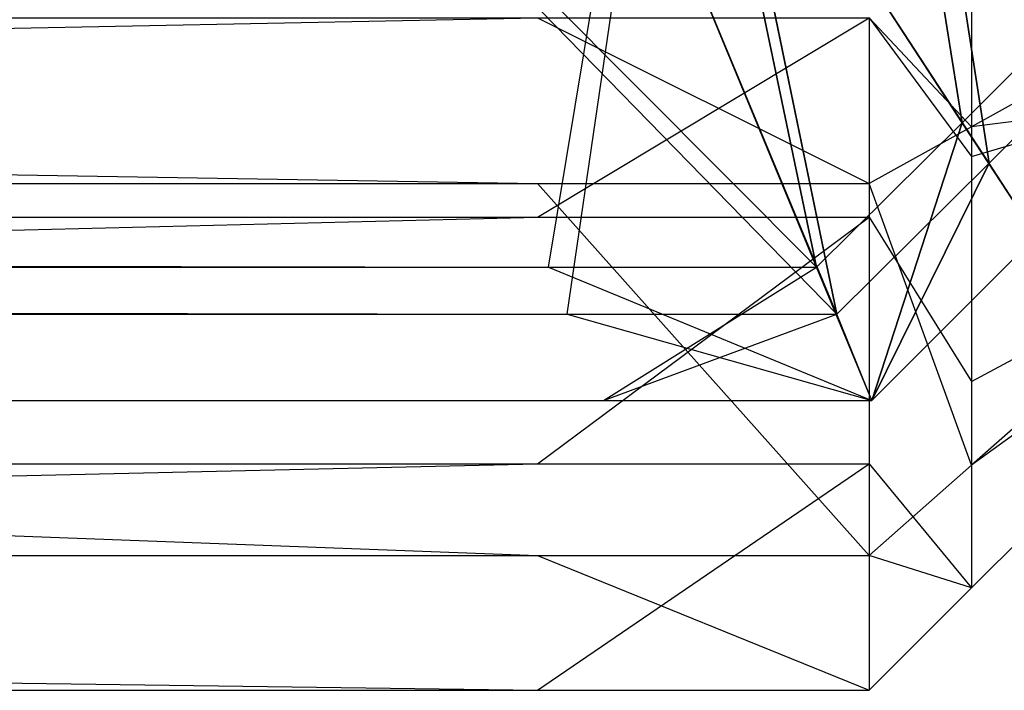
# Model space of a CAD drawing. Extents: x -0.418 to 0, y -0.27 to 0.
# Tile 62 of 89: x -0.001132 to -0.000402, y -0.27 to -0.269502. Entities that reach past the tile are written whole.
import ezdxf

# ---------------------------------------------------------------- set-up
doc = ezdxf.new("R2010")
doc.units = 0
for name, color, linetype in [('L10_KORPUS1_0___REPLACEMTFOREMP', 7, 'CONTINUOUS'), ('L5_KORPUS1_5___REPLACEMTFOREMPT', 7, 'CONTINUOUS'), ('L9_KORPUS1_1___REPLACEMTFOREMPT', 7, 'CONTINUOUS')]:
    doc.layers.add(name, color=color, linetype=linetype)

msp = doc.modelspace()

# ---------------------------------------------------------------- linework, layer by layer
at = {"layer": 'L10_KORPUS1_0___REPLACEMTFOREMP', "color": 8}
for points, invisible_edges in [([(-0.000433, -0.269579, 0.007293), (-0.0005, -0.26916, 0.007637), (-0.000625, -0.269284, 0.007637), (-0.000433, -0.269579, 0.007293)], 13), ([(-0.0005, -0.26916, 0.007637), (-0.000433, -0.269579, 0.007293), (-0.000204, -0.26935, 0.007293), (-0.0005, -0.26916, 0.007637)], 14), ([(-0.00048, -0.269173, 0.00008), (-0.000413, -0.269609, 0.000436), (-0.000612, -0.269304, 0.00008), (-0.00048, -0.269173, 0.00008)], 13), ([(-0.000413, -0.269609, 0.000436), (-0.00048, -0.269173, 0.00008), (-0.000174, -0.269369, 0.000436), (-0.000413, -0.269609, 0.000436)], 14), ([(-0.000541, -0.269686, 0.007293), (-0.000625, -0.269284, 0.007637), (-0.000683, -0.269343, 0.007637), (-0.000541, -0.269686, 0.007293)], 13), ([(-0.000625, -0.269284, 0.007637), (-0.000541, -0.269686, 0.007293), (-0.000433, -0.269579, 0.007293), (-0.000625, -0.269284, 0.007637)], 14), ([(-0.000612, -0.269304, 0.00008), (-0.000526, -0.269721, 0.000436), (-0.000674, -0.269365, 0.00008), (-0.000612, -0.269304, 0.00008)], 13), ([(-0.000526, -0.269721, 0.000436), (-0.000612, -0.269304, 0.00008), (-0.000413, -0.269609, 0.000436), (-0.000526, -0.269721, 0.000436)], 14), ([(-0.000883, -0.269343, 0.007637), (-0.208999, -0.269686, 0.007293), (-0.00074, -0.269686, 0.007293), (-0.000883, -0.269343, 0.007637)], 13), ([(-0.208999, -0.269686, 0.007293), (-0.000883, -0.269343, 0.007637), (-0.208999, -0.269343, 0.007637), (-0.208999, -0.269686, 0.007293)], 14), ([(-0.00074, -0.269686, 0.007293), (-0.000683, -0.269343, 0.007637), (-0.000883, -0.269343, 0.007637), (-0.00074, -0.269686, 0.007293)], 14), ([(-0.000683, -0.269343, 0.007637), (-0.00074, -0.269686, 0.007293), (-0.000541, -0.269686, 0.007293), (-0.000683, -0.269343, 0.007637)], 13), ([(-0.000378, -0.269663, 0.007194), (-0.000204, -0.26935, 0.007293), (-0.000433, -0.269579, 0.007293), (-0.000378, -0.269663, 0.007194)], 13), ([(-0.000726, -0.269721, 0.000436), (-0.208999, -0.269365, 0.00008), (-0.000873, -0.269365, 0.00008), (-0.000726, -0.269721, 0.000436)], 13), ([(-0.208999, -0.269365, 0.00008), (-0.000726, -0.269721, 0.000436), (-0.208999, -0.269721, 0.000436), (-0.208999, -0.269365, 0.00008)], 14), ([(-0.000526, -0.269721, 0.000436), (-0.000873, -0.269365, 0.00008), (-0.000674, -0.269365, 0.00008), (-0.000526, -0.269721, 0.000436)], 13), ([(-0.000873, -0.269365, 0.00008), (-0.000526, -0.269721, 0.000436), (-0.000726, -0.269721, 0.000436), (-0.000873, -0.269365, 0.00008)], 14), ([(-0.000174, -0.269369, 0.000436), (-0.000378, -0.269663, 0.0005), (-0.000413, -0.269609, 0.000436), (-0.000174, -0.269369, 0.000436)], 13), ([(-0.0005, -0.269785, 0.007194), (-0.000433, -0.269579, 0.007293), (-0.000541, -0.269686, 0.007293), (-0.0005, -0.269785, 0.007194)], 13), ([(-0.000433, -0.269579, 0.007293), (-0.0005, -0.269785, 0.007194), (-0.000378, -0.269663, 0.007194), (-0.000433, -0.269579, 0.007293)], 14), ([(-0.000413, -0.269609, 0.000436), (-0.0005, -0.269785, 0.0005), (-0.000526, -0.269721, 0.000436), (-0.000413, -0.269609, 0.000436)], 13), ([(-0.0005, -0.269785, 0.0005), (-0.000413, -0.269609, 0.000436), (-0.000378, -0.269663, 0.0005), (-0.0005, -0.269785, 0.0005)], 14), ([(-0.000378, -0.269663, 0.007022), (-0.0005, -0.269785, 0.000566), (-0.000378, -0.269663, 0.000566), (-0.000378, -0.269663, 0.007022)], 13), ([(-0.0005, -0.269785, 0.000566), (-0.000378, -0.269663, 0.007022), (-0.0005, -0.269785, 0.007022), (-0.0005, -0.269785, 0.000566)], 14), ([(-0.000378, -0.269663, 0.007194), (-0.0005, -0.269785, 0.007022), (-0.000378, -0.269663, 0.007022), (-0.000378, -0.269663, 0.007194)], 13), ([(-0.0005, -0.269785, 0.007022), (-0.000378, -0.269663, 0.007194), (-0.0005, -0.269785, 0.007194), (-0.0005, -0.269785, 0.007022)], 14), ([(-0.000378, -0.269663, 0.000566), (-0.0005, -0.269785, 0.0005), (-0.000378, -0.269663, 0.0005), (-0.000378, -0.269663, 0.000566)], 13), ([(-0.0005, -0.269785, 0.0005), (-0.000378, -0.269663, 0.000566), (-0.0005, -0.269785, 0.000566), (-0.0005, -0.269785, 0.0005)], 14), ([(-0.00074, -0.269686, 0.007293), (-0.208999, -0.269785, 0.007194), (-0.000699, -0.269785, 0.007194), (-0.00074, -0.269686, 0.007293)], 13), ([(-0.208999, -0.269785, 0.007194), (-0.00074, -0.269686, 0.007293), (-0.208999, -0.269686, 0.007293), (-0.208999, -0.269785, 0.007194)], 14), ([(-0.000699, -0.269785, 0.007194), (-0.000541, -0.269686, 0.007293), (-0.00074, -0.269686, 0.007293), (-0.000699, -0.269785, 0.007194)], 14), ([(-0.000541, -0.269686, 0.007293), (-0.000699, -0.269785, 0.007194), (-0.0005, -0.269785, 0.007194), (-0.000541, -0.269686, 0.007293)], 13), ([(-0.000699, -0.269785, 0.0005), (-0.208999, -0.269721, 0.000436), (-0.000726, -0.269721, 0.000436), (-0.000699, -0.269785, 0.0005)], 13), ([(-0.208999, -0.269721, 0.000436), (-0.000699, -0.269785, 0.0005), (-0.208999, -0.269785, 0.0005), (-0.208999, -0.269721, 0.000436)], 14), ([(-0.0005, -0.269785, 0.0005), (-0.000726, -0.269721, 0.000436), (-0.000526, -0.269721, 0.000436), (-0.0005, -0.269785, 0.0005)], 13), ([(-0.000726, -0.269721, 0.000436), (-0.0005, -0.269785, 0.0005), (-0.000699, -0.269785, 0.0005), (-0.000726, -0.269721, 0.000436)], 14), ([(-0.000699, -0.269785, 0.000566), (-0.208999, -0.269785, 0.0005), (-0.000699, -0.269785, 0.0005), (-0.000699, -0.269785, 0.000566)], 13), ([(-0.208999, -0.269785, 0.0005), (-0.000699, -0.269785, 0.000566), (-0.208999, -0.269785, 0.000566), (-0.208999, -0.269785, 0.0005)], 14), ([(-0.000699, -0.269785, 0.007022), (-0.208999, -0.269785, 0.000566), (-0.000699, -0.269785, 0.000566), (-0.000699, -0.269785, 0.007022)], 13), ([(-0.208999, -0.269785, 0.000566), (-0.000699, -0.269785, 0.007022), (-0.208999, -0.269785, 0.007022), (-0.208999, -0.269785, 0.000566)], 14), ([(-0.000699, -0.269785, 0.007194), (-0.208999, -0.269785, 0.007022), (-0.000699, -0.269785, 0.007022), (-0.000699, -0.269785, 0.007194)], 13), ([(-0.208999, -0.269785, 0.007022), (-0.000699, -0.269785, 0.007194), (-0.208999, -0.269785, 0.007194), (-0.208999, -0.269785, 0.007022)], 14), ([(-0.0005, -0.269785, 0.000566), (-0.000699, -0.269785, 0.0005), (-0.0005, -0.269785, 0.0005), (-0.0005, -0.269785, 0.000566)], 13), ([(-0.000699, -0.269785, 0.0005), (-0.0005, -0.269785, 0.000566), (-0.000699, -0.269785, 0.000566), (-0.000699, -0.269785, 0.0005)], 14), ([(-0.0005, -0.269785, 0.007022), (-0.000699, -0.269785, 0.000566), (-0.0005, -0.269785, 0.000566), (-0.0005, -0.269785, 0.007022)], 13), ([(-0.000699, -0.269785, 0.000566), (-0.0005, -0.269785, 0.007022), (-0.000699, -0.269785, 0.007022), (-0.000699, -0.269785, 0.000566)], 14), ([(-0.0005, -0.269785, 0.007194), (-0.000699, -0.269785, 0.007022), (-0.0005, -0.269785, 0.007022), (-0.0005, -0.269785, 0.007194)], 13), ([(-0.000699, -0.269785, 0.007022), (-0.0005, -0.269785, 0.007194), (-0.000699, -0.269785, 0.007194), (-0.000699, -0.269785, 0.007022)], 14)]:
    msp.add_3dface(points, dxfattribs=dict(at, invisible_edges=invisible_edges))
at = {"layer": 'L5_KORPUS1_5___REPLACEMTFOREMPT', "color": 8}
for points, invisible_edges in [([(-0.000092, -0.269539, 0.007509), (-0.000426, -0.269582, 0.00708), (-0.000092, -0.269396, 0.007366), (-0.000092, -0.269539, 0.007509)], 14), ([(-0.000426, -0.26947, 0.006967), (-0.000092, -0.269396, 0.007366), (-0.000426, -0.269582, 0.00708), (-0.000426, -0.26947, 0.006967)], 13), ([(-0.000426, -0.269604, 0.929183), (-0.000092, -0.269504, 0.928811), (-0.000092, -0.269408, 0.928906), (-0.000426, -0.269604, 0.929183)], 14), ([(-0.000092, -0.269408, 0.928906), (-0.000426, -0.26947, 0.929318), (-0.000426, -0.269604, 0.929183), (-0.000092, -0.269408, 0.928906)], 13), ([(-0.000502, -0.269501, 0.929394), (-0.000426, -0.269604, 0.929183), (-0.000426, -0.26947, 0.929318), (-0.000502, -0.269501, 0.929394)], 14), ([(-0.000426, -0.269582, 0.00708), (-0.000502, -0.269501, 0.006891), (-0.000426, -0.26947, 0.006967), (-0.000426, -0.269582, 0.00708)], 14), ([(-0.000748, -0.269624, 0.007014), (-0.008117, -0.269501, 0.006891), (-0.000748, -0.269501, 0.006891), (-0.000748, -0.269624, 0.007014)], 13), ([(-0.008117, -0.269501, 0.006891), (-0.000748, -0.269624, 0.007014), (-0.008117, -0.269624, 0.007014), (-0.008117, -0.269501, 0.006891)], 14), ([(-0.000748, -0.269501, 0.929394), (-0.008117, -0.269649, 0.929246), (-0.000748, -0.269649, 0.929246), (-0.000748, -0.269501, 0.929394)], 13), ([(-0.008117, -0.269649, 0.929246), (-0.000748, -0.269501, 0.929394), (-0.008117, -0.269501, 0.929394), (-0.008117, -0.269649, 0.929246)], 14), ([(-0.000502, -0.269624, 0.007014), (-0.000748, -0.269501, 0.006891), (-0.000502, -0.269501, 0.006891), (-0.000502, -0.269624, 0.007014)], 13), ([(-0.000748, -0.269501, 0.006891), (-0.000502, -0.269624, 0.007014), (-0.000748, -0.269624, 0.007014), (-0.000748, -0.269501, 0.006891)], 14), ([(-0.000502, -0.269501, 0.929394), (-0.000748, -0.269649, 0.929246), (-0.000502, -0.269649, 0.929246), (-0.000502, -0.269501, 0.929394)], 13), ([(-0.000748, -0.269649, 0.929246), (-0.000502, -0.269501, 0.929394), (-0.000748, -0.269501, 0.929394), (-0.000748, -0.269649, 0.929246)], 14), ([(-0.000426, -0.269604, 0.929183), (-0.000502, -0.269501, 0.929394), (-0.000502, -0.269649, 0.929246), (-0.000426, -0.269604, 0.929183)], 13), ([(-0.000502, -0.269501, 0.006891), (-0.000426, -0.269582, 0.00708), (-0.000502, -0.269624, 0.007014), (-0.000502, -0.269501, 0.006891)], 13), ([(-0.000092, -0.269504, 0.928811), (-0.000426, -0.269604, 0.929183), (-0.000426, -0.269771, 0.929015), (-0.000092, -0.269504, 0.928811)], 13), ([(-0.000426, -0.269771, 0.929015), (-0.000092, -0.269591, 0.928724), (-0.000092, -0.269504, 0.928811), (-0.000426, -0.269771, 0.929015)], 14), ([(-0.000426, -0.269582, 0.00708), (-0.000092, -0.269539, 0.007509), (-0.000426, -0.269833, 0.007332), (-0.000426, -0.269582, 0.00708)], 13), ([(-0.000092, -0.269591, 0.007561), (-0.000426, -0.269833, 0.007332), (-0.000092, -0.269539, 0.007509), (-0.000092, -0.269591, 0.007561)], 14), ([(-0.000426, -0.269833, 0.007332), (-0.000502, -0.269624, 0.007014), (-0.000426, -0.269582, 0.00708), (-0.000426, -0.269833, 0.007332)], 14), ([(-0.000426, -0.269833, 0.007332), (-0.000092, -0.269591, 0.007561), (-0.000426, -0.269924, 0.007423), (-0.000426, -0.269833, 0.007332)], 13), ([(-0.000092, -0.269591, 0.928724), (-0.000426, -0.269771, 0.929015), (-0.000426, -0.269924, 0.928862), (-0.000092, -0.269591, 0.928724)], 13), ([(-0.000092, -0.269591, 0.928724), (-0.000426, -0.269924, 0.928628), (-0.000092, -0.269591, 0.928489), (-0.000092, -0.269591, 0.928724)], 13), ([(-0.000426, -0.269924, 0.928628), (-0.000092, -0.269591, 0.928724), (-0.000426, -0.269924, 0.928862), (-0.000426, -0.269924, 0.928628)], 14), ([(-0.000092, -0.269591, 0.00778), (-0.000426, -0.269924, 0.928628), (-0.000426, -0.269924, 0.007642), (-0.000092, -0.269591, 0.00778)], 13), ([(-0.000426, -0.269924, 0.928628), (-0.000092, -0.269591, 0.00778), (-0.000092, -0.269591, 0.928489), (-0.000426, -0.269924, 0.928628)], 14), ([(-0.000092, -0.269591, 0.007561), (-0.000426, -0.269924, 0.007642), (-0.000426, -0.269924, 0.007423), (-0.000092, -0.269591, 0.007561)], 13), ([(-0.000426, -0.269924, 0.007642), (-0.000092, -0.269591, 0.007561), (-0.000092, -0.269591, 0.00778), (-0.000426, -0.269924, 0.007642)], 14), ([(-0.000502, -0.269649, 0.929246), (-0.000426, -0.269771, 0.929015), (-0.000426, -0.269604, 0.929183), (-0.000502, -0.269649, 0.929246)], 14), ([(-0.000748, -0.2699, 0.007291), (-0.008117, -0.269624, 0.007014), (-0.000748, -0.269624, 0.007014), (-0.000748, -0.2699, 0.007291)], 13), ([(-0.008117, -0.269624, 0.007014), (-0.000748, -0.2699, 0.007291), (-0.008117, -0.2699, 0.007291), (-0.008117, -0.269624, 0.007014)], 14), ([(-0.000502, -0.2699, 0.007291), (-0.000748, -0.269624, 0.007014), (-0.000502, -0.269624, 0.007014), (-0.000502, -0.2699, 0.007291)], 13), ([(-0.000748, -0.269624, 0.007014), (-0.000502, -0.2699, 0.007291), (-0.000748, -0.2699, 0.007291), (-0.000748, -0.269624, 0.007014)], 14), ([(-0.000502, -0.269624, 0.007014), (-0.000426, -0.269833, 0.007332), (-0.000502, -0.2699, 0.007291), (-0.000502, -0.269624, 0.007014)], 13), ([(-0.000748, -0.269649, 0.929246), (-0.008117, -0.269832, 0.929062), (-0.000748, -0.269832, 0.929062), (-0.000748, -0.269649, 0.929246)], 13), ([(-0.008117, -0.269832, 0.929062), (-0.000748, -0.269649, 0.929246), (-0.008117, -0.269649, 0.929246), (-0.008117, -0.269832, 0.929062)], 14), ([(-0.000502, -0.269649, 0.929246), (-0.000748, -0.269832, 0.929062), (-0.000502, -0.269832, 0.929062), (-0.000502, -0.269649, 0.929246)], 13), ([(-0.000748, -0.269832, 0.929062), (-0.000502, -0.269649, 0.929246), (-0.000748, -0.269649, 0.929246), (-0.000748, -0.269832, 0.929062)], 14), ([(-0.000426, -0.269771, 0.929015), (-0.000502, -0.269649, 0.929246), (-0.000502, -0.269832, 0.929062), (-0.000426, -0.269771, 0.929015)], 13), ([(-0.000502, -0.269832, 0.929062), (-0.000426, -0.269924, 0.928862), (-0.000426, -0.269771, 0.929015), (-0.000502, -0.269832, 0.929062)], 14), ([(-0.000748, -0.269832, 0.929062), (-0.008117, -0.27, 0.928894), (-0.000748, -0.27, 0.928894), (-0.000748, -0.269832, 0.929062)], 13), ([(-0.008117, -0.27, 0.928894), (-0.000748, -0.269832, 0.929062), (-0.008117, -0.269832, 0.929062), (-0.008117, -0.27, 0.928894)], 14), ([(-0.000502, -0.269832, 0.929062), (-0.000748, -0.27, 0.928894), (-0.000502, -0.27, 0.928894), (-0.000502, -0.269832, 0.929062)], 13), ([(-0.000748, -0.27, 0.928894), (-0.000502, -0.269832, 0.929062), (-0.000748, -0.269832, 0.929062), (-0.000748, -0.27, 0.928894)], 14), ([(-0.000426, -0.269924, 0.928862), (-0.000502, -0.269832, 0.929062), (-0.000502, -0.27, 0.928894), (-0.000426, -0.269924, 0.928862)], 13), ([(-0.000426, -0.269924, 0.007423), (-0.000502, -0.2699, 0.007291), (-0.000426, -0.269833, 0.007332), (-0.000426, -0.269924, 0.007423)], 14), ([(-0.000748, -0.27, 0.007391), (-0.008117, -0.2699, 0.007291), (-0.000748, -0.2699, 0.007291), (-0.000748, -0.27, 0.007391)], 13), ([(-0.008117, -0.2699, 0.007291), (-0.000748, -0.27, 0.007391), (-0.008117, -0.27, 0.007391), (-0.008117, -0.2699, 0.007291)], 14), ([(-0.000502, -0.27, 0.007391), (-0.000748, -0.2699, 0.007291), (-0.000502, -0.2699, 0.007291), (-0.000502, -0.27, 0.007391)], 13), ([(-0.000748, -0.2699, 0.007291), (-0.000502, -0.27, 0.007391), (-0.000748, -0.27, 0.007391), (-0.000748, -0.2699, 0.007291)], 14), ([(-0.000502, -0.2699, 0.007291), (-0.000426, -0.269924, 0.007423), (-0.000502, -0.27, 0.007391), (-0.000502, -0.2699, 0.007291)], 13), ([(-0.000426, -0.269924, 0.007423), (-0.000502, -0.27, 0.00761), (-0.000502, -0.27, 0.007391), (-0.000426, -0.269924, 0.007423)], 13), ([(-0.000502, -0.27, 0.00761), (-0.000426, -0.269924, 0.007423), (-0.000426, -0.269924, 0.007642), (-0.000502, -0.27, 0.00761)], 14), ([(-0.000426, -0.269924, 0.007642), (-0.000502, -0.27, 0.928659), (-0.000502, -0.27, 0.00761), (-0.000426, -0.269924, 0.007642)], 13), ([(-0.000502, -0.27, 0.928659), (-0.000426, -0.269924, 0.007642), (-0.000426, -0.269924, 0.928628), (-0.000502, -0.27, 0.928659)], 14), ([(-0.000426, -0.269924, 0.928862), (-0.000502, -0.27, 0.928659), (-0.000426, -0.269924, 0.928628), (-0.000426, -0.269924, 0.928862)], 13), ([(-0.000502, -0.27, 0.928659), (-0.000426, -0.269924, 0.928862), (-0.000502, -0.27, 0.928894), (-0.000502, -0.27, 0.928659)], 14), ([(-0.000748, -0.27, 0.928894), (-0.008117, -0.27, 0.928659), (-0.000748, -0.27, 0.928659), (-0.000748, -0.27, 0.928894)], 13), ([(-0.008117, -0.27, 0.928659), (-0.000748, -0.27, 0.928894), (-0.008117, -0.27, 0.928894), (-0.008117, -0.27, 0.928659)], 14), ([(-0.000748, -0.27, 0.928659), (-0.008117, -0.27, 0.00761), (-0.000748, -0.27, 0.00761), (-0.000748, -0.27, 0.928659)], 13), ([(-0.008117, -0.27, 0.00761), (-0.000748, -0.27, 0.928659), (-0.008117, -0.27, 0.928659), (-0.008117, -0.27, 0.00761)], 14), ([(-0.000748, -0.27, 0.00761), (-0.008117, -0.27, 0.007391), (-0.000748, -0.27, 0.007391), (-0.000748, -0.27, 0.00761)], 13), ([(-0.008117, -0.27, 0.007391), (-0.000748, -0.27, 0.00761), (-0.008117, -0.27, 0.00761), (-0.008117, -0.27, 0.007391)], 14), ([(-0.000502, -0.27, 0.00761), (-0.000748, -0.27, 0.007391), (-0.000502, -0.27, 0.007391), (-0.000502, -0.27, 0.00761)], 13), ([(-0.000748, -0.27, 0.007391), (-0.000502, -0.27, 0.00761), (-0.000748, -0.27, 0.00761), (-0.000748, -0.27, 0.007391)], 14), ([(-0.000502, -0.27, 0.928659), (-0.000748, -0.27, 0.00761), (-0.000502, -0.27, 0.00761), (-0.000502, -0.27, 0.928659)], 13), ([(-0.000748, -0.27, 0.00761), (-0.000502, -0.27, 0.928659), (-0.000748, -0.27, 0.928659), (-0.000748, -0.27, 0.00761)], 14), ([(-0.000502, -0.27, 0.928894), (-0.000748, -0.27, 0.928659), (-0.000502, -0.27, 0.928659), (-0.000502, -0.27, 0.928894)], 13), ([(-0.000748, -0.27, 0.928659), (-0.000502, -0.27, 0.928894), (-0.000748, -0.27, 0.928894), (-0.000748, -0.27, 0.928659)], 14)]:
    msp.add_3dface(points, dxfattribs=dict(at, invisible_edges=invisible_edges))
at = {"layer": 'L9_KORPUS1_1___REPLACEMTFOREMPT', "color": 8}
for points, invisible_edges in [([(-0.0005, -0.26916, 0.928363), (-0.000433, -0.269579, 0.928707), (-0.000625, -0.269284, 0.928363), (-0.0005, -0.26916, 0.928363)], 13), ([(-0.000433, -0.269579, 0.928707), (-0.0005, -0.26916, 0.928363), (-0.000204, -0.26935, 0.928707), (-0.000433, -0.269579, 0.928707)], 14), ([(-0.000413, -0.269609, 0.935564), (-0.00048, -0.269173, 0.93592), (-0.000612, -0.269304, 0.93592), (-0.000413, -0.269609, 0.935564)], 13), ([(-0.00048, -0.269173, 0.93592), (-0.000413, -0.269609, 0.935564), (-0.000174, -0.269369, 0.935564), (-0.00048, -0.269173, 0.93592)], 14), ([(-0.000625, -0.269284, 0.928363), (-0.000541, -0.269686, 0.928707), (-0.000683, -0.269343, 0.928363), (-0.000625, -0.269284, 0.928363)], 13), ([(-0.000541, -0.269686, 0.928707), (-0.000625, -0.269284, 0.928363), (-0.000433, -0.269579, 0.928707), (-0.000541, -0.269686, 0.928707)], 14), ([(-0.000526, -0.269721, 0.935564), (-0.000612, -0.269304, 0.93592), (-0.000674, -0.269365, 0.93592), (-0.000526, -0.269721, 0.935564)], 13), ([(-0.000612, -0.269304, 0.93592), (-0.000526, -0.269721, 0.935564), (-0.000413, -0.269609, 0.935564), (-0.000612, -0.269304, 0.93592)], 14), ([(-0.00074, -0.269686, 0.928707), (-0.208999, -0.269343, 0.928363), (-0.000883, -0.269343, 0.928363), (-0.00074, -0.269686, 0.928707)], 13), ([(-0.208999, -0.269343, 0.928363), (-0.00074, -0.269686, 0.928707), (-0.208999, -0.269686, 0.928707), (-0.208999, -0.269343, 0.928363)], 14), ([(-0.000541, -0.269686, 0.928707), (-0.000883, -0.269343, 0.928363), (-0.000683, -0.269343, 0.928363), (-0.000541, -0.269686, 0.928707)], 13), ([(-0.000883, -0.269343, 0.928363), (-0.000541, -0.269686, 0.928707), (-0.00074, -0.269686, 0.928707), (-0.000883, -0.269343, 0.928363)], 14), ([(-0.000204, -0.26935, 0.928707), (-0.000378, -0.269663, 0.928806), (-0.000433, -0.269579, 0.928707), (-0.000204, -0.26935, 0.928707)], 13), ([(-0.000726, -0.269721, 0.935564), (-0.208999, -0.269365, 0.93592), (-0.208999, -0.269721, 0.935564), (-0.000726, -0.269721, 0.935564)], 13), ([(-0.208999, -0.269365, 0.93592), (-0.000726, -0.269721, 0.935564), (-0.000873, -0.269365, 0.93592), (-0.208999, -0.269365, 0.93592)], 14), ([(-0.000726, -0.269721, 0.935564), (-0.000674, -0.269365, 0.93592), (-0.000873, -0.269365, 0.93592), (-0.000726, -0.269721, 0.935564)], 14), ([(-0.000674, -0.269365, 0.93592), (-0.000726, -0.269721, 0.935564), (-0.000526, -0.269721, 0.935564), (-0.000674, -0.269365, 0.93592)], 13), ([(-0.000378, -0.269663, 0.9355), (-0.000174, -0.269369, 0.935564), (-0.000413, -0.269609, 0.935564), (-0.000378, -0.269663, 0.9355)], 13), ([(-0.000433, -0.269579, 0.928707), (-0.0005, -0.269785, 0.928806), (-0.000541, -0.269686, 0.928707), (-0.000433, -0.269579, 0.928707)], 13), ([(-0.0005, -0.269785, 0.928806), (-0.000433, -0.269579, 0.928707), (-0.000378, -0.269663, 0.928806), (-0.0005, -0.269785, 0.928806)], 14), ([(-0.0005, -0.269785, 0.9355), (-0.000413, -0.269609, 0.935564), (-0.000526, -0.269721, 0.935564), (-0.0005, -0.269785, 0.9355)], 13), ([(-0.000413, -0.269609, 0.935564), (-0.0005, -0.269785, 0.9355), (-0.000378, -0.269663, 0.9355), (-0.000413, -0.269609, 0.935564)], 14), ([(-0.000378, -0.269663, 0.935434), (-0.0005, -0.269785, 0.928978), (-0.000378, -0.269663, 0.928978), (-0.000378, -0.269663, 0.935434)], 13), ([(-0.0005, -0.269785, 0.928978), (-0.000378, -0.269663, 0.935434), (-0.0005, -0.269785, 0.935434), (-0.0005, -0.269785, 0.928978)], 14), ([(-0.000378, -0.269663, 0.928978), (-0.0005, -0.269785, 0.928806), (-0.000378, -0.269663, 0.928806), (-0.000378, -0.269663, 0.928978)], 13), ([(-0.0005, -0.269785, 0.928806), (-0.000378, -0.269663, 0.928978), (-0.0005, -0.269785, 0.928978), (-0.0005, -0.269785, 0.928806)], 14), ([(-0.000378, -0.269663, 0.9355), (-0.0005, -0.269785, 0.935434), (-0.000378, -0.269663, 0.935434), (-0.000378, -0.269663, 0.9355)], 13), ([(-0.0005, -0.269785, 0.935434), (-0.000378, -0.269663, 0.9355), (-0.0005, -0.269785, 0.9355), (-0.0005, -0.269785, 0.935434)], 14), ([(-0.000699, -0.269785, 0.928806), (-0.208999, -0.269686, 0.928707), (-0.00074, -0.269686, 0.928707), (-0.000699, -0.269785, 0.928806)], 13), ([(-0.208999, -0.269686, 0.928707), (-0.000699, -0.269785, 0.928806), (-0.208999, -0.269785, 0.928806), (-0.208999, -0.269686, 0.928707)], 14), ([(-0.0005, -0.269785, 0.928806), (-0.00074, -0.269686, 0.928707), (-0.000541, -0.269686, 0.928707), (-0.0005, -0.269785, 0.928806)], 13), ([(-0.00074, -0.269686, 0.928707), (-0.0005, -0.269785, 0.928806), (-0.000699, -0.269785, 0.928806), (-0.00074, -0.269686, 0.928707)], 14), ([(-0.000699, -0.269785, 0.9355), (-0.208999, -0.269721, 0.935564), (-0.208999, -0.269785, 0.9355), (-0.000699, -0.269785, 0.9355)], 13), ([(-0.208999, -0.269721, 0.935564), (-0.000699, -0.269785, 0.9355), (-0.000726, -0.269721, 0.935564), (-0.208999, -0.269721, 0.935564)], 14), ([(-0.000699, -0.269785, 0.9355), (-0.000526, -0.269721, 0.935564), (-0.000726, -0.269721, 0.935564), (-0.000699, -0.269785, 0.9355)], 14), ([(-0.000526, -0.269721, 0.935564), (-0.000699, -0.269785, 0.9355), (-0.0005, -0.269785, 0.9355), (-0.000526, -0.269721, 0.935564)], 13), ([(-0.000699, -0.269785, 0.935434), (-0.208999, -0.269785, 0.9355), (-0.208999, -0.269785, 0.935434), (-0.000699, -0.269785, 0.935434)], 13), ([(-0.208999, -0.269785, 0.9355), (-0.000699, -0.269785, 0.935434), (-0.000699, -0.269785, 0.9355), (-0.208999, -0.269785, 0.9355)], 14), ([(-0.000699, -0.269785, 0.928978), (-0.208999, -0.269785, 0.935434), (-0.208999, -0.269785, 0.928978), (-0.000699, -0.269785, 0.928978)], 13), ([(-0.208999, -0.269785, 0.935434), (-0.000699, -0.269785, 0.928978), (-0.000699, -0.269785, 0.935434), (-0.208999, -0.269785, 0.935434)], 14), ([(-0.000699, -0.269785, 0.928806), (-0.208999, -0.269785, 0.928978), (-0.208999, -0.269785, 0.928806), (-0.000699, -0.269785, 0.928806)], 13), ([(-0.208999, -0.269785, 0.928978), (-0.000699, -0.269785, 0.928806), (-0.000699, -0.269785, 0.928978), (-0.208999, -0.269785, 0.928978)], 14), ([(-0.0005, -0.269785, 0.9355), (-0.000699, -0.269785, 0.935434), (-0.0005, -0.269785, 0.935434), (-0.0005, -0.269785, 0.9355)], 13), ([(-0.000699, -0.269785, 0.935434), (-0.0005, -0.269785, 0.9355), (-0.000699, -0.269785, 0.9355), (-0.000699, -0.269785, 0.935434)], 14), ([(-0.0005, -0.269785, 0.935434), (-0.000699, -0.269785, 0.928978), (-0.0005, -0.269785, 0.928978), (-0.0005, -0.269785, 0.935434)], 13), ([(-0.000699, -0.269785, 0.928978), (-0.0005, -0.269785, 0.935434), (-0.000699, -0.269785, 0.935434), (-0.000699, -0.269785, 0.928978)], 14), ([(-0.0005, -0.269785, 0.928978), (-0.000699, -0.269785, 0.928806), (-0.0005, -0.269785, 0.928806), (-0.0005, -0.269785, 0.928978)], 13), ([(-0.000699, -0.269785, 0.928806), (-0.0005, -0.269785, 0.928978), (-0.000699, -0.269785, 0.928978), (-0.000699, -0.269785, 0.928806)], 14)]:
    msp.add_3dface(points, dxfattribs=dict(at, invisible_edges=invisible_edges))

doc.saveas('drawing.dxf')
